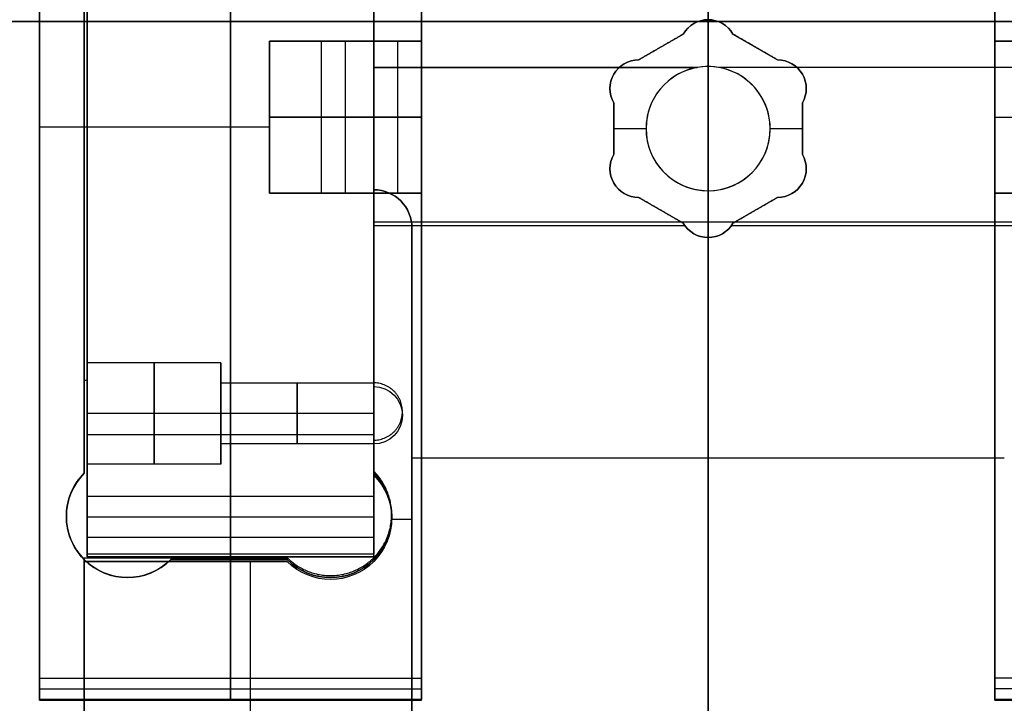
# Model space of a CAD drawing. Header units: millimetres. Extents: x -171 to 4, y -171 to 4.
# Tile 151 of 163: x -119 to -68, y -65 to -30. Entities that reach past the tile are written whole.
import ezdxf

# ---------------------------------------------------------------- set-up
doc = ezdxf.new("R2010")
doc.units = ezdxf.units.MM
doc.layers.add('Layer 01', color=18, linetype='Continuous', true_color=0x000000)

# ---------------------------------------------------------------- blocks, each defined once
blk = doc.blocks.new('tower hold down')
at = {"layer": 'Layer 01', "color": 33, "true_color": 0xbb9c7a}
for p, q in [((0, 51.25, -40), (0, 75.5, -40)), ((0, 53.698, -20), (0, 75.5, -20)), ((-17.5, 34.5, -30), (-17.5, 61.5, -30)), ((0, 53.698, -20), (0, 53.698, -25.5)), ((0, 51.25, -25.5), (0, 53.698, -25.5)), ((-3.636, 51.599, -22.75), (-1.299, 52.948, -22.75)), ((1.299, 52.948, -22.75), (3.636, 51.599, -22.75)), ((-2.467, 52.274, -20), (-2.467, 52.274, -25.5)), ((2.467, 52.274, -20), (2.467, 52.274, -25.5)), ((-0.568, 51.2, -38), (-17.5, 51.2, -38)), ((-9.034, 51.2, -40), (-9.034, 51.2, -36)), ((0, 51.25, -25.5), (0, 51.25, -40)), ((17.5, 51.2, -38), (0.568, 51.2, -38)), ((9.034, 51.2, -40), (9.034, 51.2, -36)), ((-4.935, 50.849, -20), (-4.935, 50.849, -25.5)), ((5.136, 50.099, -20), (5.136, 50.099, -25.5)), ((-4.935, 46.651, -22.75), (-4.935, 49.349, -22.75)), ((4.935, 49.349, -22.75), (4.935, 46.651, -22.75)), ((-17.5, 48, -20), (-17.5, 48, -36)), ((-4.935, 48, -20), (-4.935, 48, -25.5)), ((-4.935, 48, -25.5), (-3.25, 48, -25.5)), ((-3.25, 48, -25.5), (-3.25, 48, -36)), ((3.25, 48, -25.5), (3.25, 48, -36)), ((3.25, 48, -25.5), (4.935, 48, -25.5)), ((4.935, 48, -20), (4.935, 48, -25.5)), ((5.136, 45.901, -20), (5.136, 45.901, -25.5)), ((-4.935, 45.151, -20), (-4.935, 45.151, -25.5)), ((-1.299, 43.052, -22.75), (-3.636, 44.401, -22.75)), ((0, 44.75, -25.5), (0, 44.75, -36)), ((0, 10.35, -36), (0, 44.75, -36)), ((0, 42.302, -25.5), (0, 44.75, -25.5)), ((3.636, 44.401, -22.75), (1.299, 43.052, -22.75)), ((-16.086, 44.214, -40), (-16.086, 44.214, -36)), ((-2.467, 43.726, -20), (-2.467, 43.726, -25.5)), ((2.467, 43.726, -20), (2.467, 43.726, -25.5)), ((-17.5, 42.925, -20), (-1.217, 42.925, -20)), ((-15.5, 42.8, -38), (-15.5, 10.35, -38)), ((1.217, 42.925, -20), (17.5, 42.925, -20)), ((0, 42.302, -20), (0, 42.302, -25.5)), ((0, 10.35, -20), (0, 42.302, -20)), ((-16, 33, -20), (-16, 33, -40)), ((-17.5, 29.875, -30), (-17.5, 31.5, -30)), ((-17.5, 30.688, -20), (-17.5, 30.688, -40)), ((-15.5, 30.775, -36), (15.5, 30.775, -36)), ((-16.563, 27.575, -40), (-15.5, 27.575, -40)), ((-15.5, 26.575, -40), (-15.5, 26.575, -36)), ((-32.65, 11.35, -30), (-32.65, 25.35, -30)), ((-32.65, 25.35, -30), (-22.025, 25.35, -30)), ((-27.338, 25.35, -20), (-27.338, 25.35, -40)), ((-23.944, 10.35, -40), (-23.944, 25.35, -40)), ((-17.5, 25.35, -20), (-17.5, 25.35, -40)), ((-32.65, 18.35, -20), (-32.65, 18.35, -40))]:
    blk.add_line(p, q, dxfattribs=at)
at = {"layer": 'Layer 01', "color": 33, "true_color": 0xbb9c7a, "extrusion": (0, 0, -1)}
for centre in [(0, 48, 25.5), (0, 48, 32.75)]:
    blk.add_circle(centre, 3.25, dxfattribs=at)
for centre, radius, start, end in [((0, 52.198, 20), 1.5, 30, 150), ((0, 52.198, 22.75), 1.5, 30, 150), ((3.636, 50.099, 20), 1.5, 330, 90), ((3.636, 50.099, 22.75), 1.5, 330, 90), ((-3.636, 50.099, 20), 1.5, 90, 210), ((-3.636, 50.099, 22.75), 1.5, 90, 210), ((3.636, 45.901, 20), 1.5, 270, 30), ((3.636, 45.901, 22.75), 1.5, 270, 30), ((-3.636, 45.901, 20), 1.5, 150, 270), ((-3.636, 45.901, 22.75), 1.5, 150, 270), ((17.5, 42.8, 36), 2, 90, 180), ((0, 43.802, 20), 1.5, 210, 330), ((0, 43.802, 22.75), 1.5, 210, 330), ((17.5, 33, 40), 1.5, 90, 270), ((17.5, 33, 20), 1.5, 90, 270), ((17.5, 33, 30), 1.5, 90, 270), ((19.763, 27.613, 40), 3.2, 135, 315), ((19.763, 27.613, 20), 3.2, 135, 315), ((19.763, 27.613, 30), 3.2, 135, 315)]:
    blk.add_arc(centre, radius, start, end, dxfattribs=at)
at = {"layer": 'Layer 01', "color": 33, "true_color": 0xbb9c7a}
for centre, radius, start, end in [((0, 52.198, -25.5), 1.5, 30, 150), ((-3.636, 50.099, -25.5), 1.5, 90, 210), ((3.636, 50.099, -25.5), 1.5, 330, 90), ((0, 48, -36), 3.25, 100.0633, 180), ((0, 48, -36), 3.25, 180, 79.9367), ((0, 48, -40), 3.25, 79.9367, 100.0633), ((-3.636, 45.901, -25.5), 1.5, 150, 270), ((3.636, 45.901, -25.5), 1.5, 270, 30), ((-17.5, 42.8, -40), 2, 0, 90), ((-17.5, 42.8, -38), 2, 0, 90), ((0, 43.802, -25.5), 1.5, 210, 330)]:
    blk.add_arc(centre, radius, start, end, dxfattribs=at)
for points in [[(-17.5, 61.5, -40), (-17.5, 56.35, -40), (-17.5, 51.2, -40)], [(-17.5, 34.5, -20), (-17.5, 48, -20), (-17.5, 61.5, -20)], [(-3.636, 51.599, -20), (-2.467, 52.274, -20), (-1.299, 52.948, -20)], [(-1.299, 52.948, -25.5), (-2.467, 52.274, -25.5), (-3.636, 51.599, -25.5)], [(-1.299, 52.948, -25.5), (-1.299, 52.948, -22.75), (-1.299, 52.948, -20)], [(1.299, 52.948, -20), (1.299, 52.948, -22.75), (1.299, 52.948, -25.5)], [(1.299, 52.948, -20), (2.467, 52.274, -20), (3.636, 51.599, -20)], [(3.636, 51.599, -25.5), (2.467, 52.274, -25.5), (1.299, 52.948, -25.5)], [(-3.636, 51.599, -25.5), (-3.636, 51.599, -22.75), (-3.636, 51.599, -20)], [(3.636, 51.599, -25.5), (3.636, 51.599, -22.75), (3.636, 51.599, -20)], [(-17.5, 51.2, -36), (-17.5, 48, -36), (-17.5, 44.8, -36)], [(-0.568, 51.2, -36), (-9.034, 51.2, -36), (-17.5, 51.2, -36)], [(-17.5, 51.2, -40), (-9.034, 51.2, -40), (-0.568, 51.2, -40)], [(-17.5, 51.2, -40), (-17.5, 51.2, -38), (-17.5, 51.2, -36)], [(-0.568, 51.2, -40), (-0.568, 51.2, -38), (-0.568, 51.2, -36)], [(0.568, 51.2, -36), (0.568, 51.2, -38), (0.568, 51.2, -40)], [(17.5, 51.2, -36), (9.034, 51.2, -36), (0.568, 51.2, -36)], [(17.5, 51.2, -40), (9.034, 51.2, -40), (0.568, 51.2, -40)], [(-4.935, 49.349, -25.5), (-4.935, 49.349, -22.75), (-4.935, 49.349, -20)], [(-4.935, 46.651, -20), (-4.935, 48, -20), (-4.935, 49.349, -20)], [(-4.935, 49.349, -25.5), (-4.935, 48, -25.5), (-4.935, 46.651, -25.5)], [(4.935, 49.349, -20), (4.935, 48, -20), (4.935, 46.651, -20)], [(4.935, 49.349, -25.5), (4.935, 49.349, -22.75), (4.935, 49.349, -20)], [(4.935, 46.651, -25.5), (4.935, 48, -25.5), (4.935, 49.349, -25.5)], [(-4.935, 46.651, -25.5), (-4.935, 46.651, -22.75), (-4.935, 46.651, -20)], [(4.935, 46.651, -25.5), (4.935, 46.651, -22.75), (4.935, 46.651, -20)], [(-17.5, 44.8, -40), (-17.5, 44.8, -38), (-17.5, 44.8, -36)], [(-17.5, 44.8, -40), (-17.5, 39.65, -40), (-17.5, 34.5, -40)], [(-3.636, 44.401, -25.5), (-3.636, 44.401, -22.75), (-3.636, 44.401, -20)], [(-1.299, 43.052, -20), (-2.467, 43.726, -20), (-3.636, 44.401, -20)], [(-3.636, 44.401, -25.5), (-2.467, 43.726, -25.5), (-1.299, 43.052, -25.5)], [(3.636, 44.401, -20), (2.467, 43.726, -20), (1.299, 43.052, -20)], [(1.299, 43.052, -25.5), (2.467, 43.726, -25.5), (3.636, 44.401, -25.5)], [(3.636, 44.401, -25.5), (3.636, 44.401, -22.75), (3.636, 44.401, -20)], [(-15.5, 42.8, -36), (-15.5, 26.575, -36), (-15.5, 10.35, -36)], [(-15.5, 42.8, -36), (-15.5, 42.8, -38), (-15.5, 42.8, -40)], [(-15.5, 10.35, -40), (-15.5, 26.575, -40), (-15.5, 42.8, -40)], [(-1.299, 43.052, -25.5), (-1.299, 43.052, -22.75), (-1.299, 43.052, -20)], [(1.299, 43.052, -25.5), (1.299, 43.052, -22.75), (1.299, 43.052, -20)], [(-17.5, 34.5, -40), (-17.5, 34.5, -30), (-17.5, 34.5, -20)], [(-17.5, 31.5, -40), (-17.5, 30.688, -40), (-17.5, 29.875, -40)], [(-17.5, 31.5, -20), (-17.5, 31.5, -30), (-17.5, 31.5, -40)], [(-17.5, 29.875, -20), (-17.5, 30.688, -20), (-17.5, 31.5, -20)], [(-17.5, 29.875, -40), (-17.5, 29.875, -30), (-17.5, 29.875, -20)], [(-32.65, 25.35, -40), (-32.65, 18.35, -40), (-32.65, 11.35, -40)], [(-22.025, 25.35, -40), (-27.338, 25.35, -40), (-32.65, 25.35, -40)], [(-32.65, 11.35, -20), (-32.65, 18.35, -20), (-32.65, 25.35, -20)], [(-32.65, 25.35, -20), (-32.65, 25.35, -30), (-32.65, 25.35, -40)], [(-22.025, 25.35, -20), (-27.338, 25.35, -20), (-32.65, 25.35, -20)], [(-22.025, 25.35, -20), (-22.025, 25.35, -30), (-22.025, 25.35, -40)]]:
    blk.add_open_spline(points, degree=2, dxfattribs=at)
blk = doc.blocks.new('Base Ring')
at = {"layer": 'Layer 01', "color": 33, "true_color": 0xbb9c7a}
for p, q in [((0, 65.5, -58), (0, 53.5, -58)), ((0, 65.5, -68), (0, 53.5, -68)), ((43.5, 53.5, -63), (-43.5, 53.5, -63)), ((0, 53.5, -58), (0, 53.5, -68))]:
    blk.add_line(p, q, dxfattribs=at)
for points in [[(43.5, 53.5, -58), (0, 53.5, -58), (-43.5, 53.5, -58)], [(-43.5, 53.5, -68), (0, 53.5, -68), (43.5, 53.5, -68)]]:
    blk.add_open_spline(points, degree=2, dxfattribs=at)
blk = doc.blocks.new('Bottom')
at = {"layer": 'Layer 01', "color": 33, "true_color": 0xbb9c7a}
for p, q in [((0, 15.5, -50), (0, 70.5, -50)), ((0, 65.95, -58), (0, 12.875, -58))]:
    blk.add_line(p, q, dxfattribs=at)
blk = doc.blocks.new('Top')
at = {"layer": 'Layer 01', "color": 33, "true_color": 0xbb9c7a}
for p, q in [((0, -84.5), (0, 84.5)), ((0, -70.5, -7), (0, 70.5, -7)), ((-32.65, 65.975, -3.5), (-32.65, 29.875, -3.5)), ((-17.5, 29.875, -3.5), (-17.5, 65.975, -3.5)), ((-32.65, 47.925), (-32.65, 47.925, -7)), ((-17.5, 47.925), (-17.5, 47.925, -7)), ((-32.65, 25.35), (-32.65, 25.35, -7)), ((-28.125, 25.35, -3.5), (-22.025, 25.35, -3.5)), ((-25.075, 25.35), (-25.075, 25.35, -7)), ((-17.5, 25.35), (-17.5, 25.35, -7))]:
    blk.add_line(p, q, dxfattribs=at)
at = {"layer": 'Layer 01', "color": 33, "true_color": 0xbb9c7a, "extrusion": (0, 0, -1)}
for centre, start, end in [((30.387, 27.613), 225, 45), ((30.387, 27.613, 7), 225, 45), ((30.387, 27.613, 3.5), 225, 45), ((19.763, 27.613), 135, 315), ((19.763, 27.613, 7), 135, 315), ((19.763, 27.613, 3.5), 135, 315)]:
    blk.add_arc(centre, 3.2, start, end, dxfattribs=at)
at = {"layer": 'Layer 01', "color": 33, "true_color": 0xbb9c7a}
for points in [[(-32.65, 29.875), (-32.65, 47.925), (-32.65, 65.975)], [(-32.65, 29.875, -7), (-32.65, 47.925, -7), (-32.65, 65.975, -7)], [(-17.5, 65.975), (-17.5, 47.925), (-17.5, 29.875)], [(-17.5, 65.975, -7), (-17.5, 47.925, -7), (-17.5, 29.875, -7)], [(-32.65, 29.875), (-32.65, 29.875, -3.5), (-32.65, 29.875, -7)], [(-17.5, 29.875, -7), (-17.5, 29.875, -3.5), (-17.5, 29.875)], [(-22.025, 25.35), (-25.075, 25.35), (-28.125, 25.35)], [(-22.025, 25.35, -7), (-25.075, 25.35, -7), (-28.125, 25.35, -7)], [(-28.125, 25.35, -7), (-28.125, 25.35, -3.5), (-28.125, 25.35)], [(-22.025, 25.35), (-22.025, 25.35, -3.5), (-22.025, 25.35, -7)]]:
    blk.add_open_spline(points, degree=2, dxfattribs=at)
blk = doc.blocks.new('bar')
at = {"layer": 'Layer 01', "color": 31, "true_color": 0xf3cb7c}
for p, q in [((-22.96, 44.52, 12.5), (-22.96, 52.48, 12.5)), ((-22.96, 52.48, 12.5), (-15, 52.48, 12.5)), ((-20.23, 44.52, -40), (-20.23, 52.48, -40)), ((-18.98, 52.48, -40), (-18.98, 52.48, 65)), ((-18.98, 44.52, 65), (-18.98, 52.48, 65)), ((-17.5, 44.52, -20), (-17.5, 52.48, -20)), ((-16.25, 52.48), (-16.25, 44.52)), ((-15, 52.48, 32.5), (-15, 44.52, 32.5)), ((22.96, 52.48, 12.5), (15, 52.48, 12.5)), ((15, 52.48, 32.5), (15, 44.52, 32.5)), ((16.25, 52.48), (16.25, 44.52)), ((17.5, 44.52, -20), (17.5, 52.48, -20)), ((18.98, 52.48, -40), (18.98, 52.48, 65)), ((18.98, 44.52, 65), (18.98, 52.48, 65)), ((20.23, 44.52, -40), (20.23, 52.48, -40)), ((22.96, 44.52, 12.5), (22.96, 52.48, 12.5)), ((-17.5, 48.5, -40), (-22.96, 48.5, -40)), ((-22.96, 48.5, -40), (-22.96, 48.5, 65)), ((-22.96, 48.5, 65), (-15, 48.5, 65)), ((-17.5, 48.5, -40), (-17.5, 48.5)), ((-15, 48.5), (-17.5, 48.5)), ((-15, 48.5), (-15, 48.5, 65)), ((15, 48.5), (17.5, 48.5)), ((15, 48.5), (15, 48.5, 65)), ((15, 48.5, 65), (22.96, 48.5, 65)), ((17.5, 48.5, -40), (22.96, 48.5, -40)), ((17.5, 48.5, -40), (17.5, 48.5)), ((22.96, 48.5, -40), (22.96, 48.5, 65)), ((-15, 44.52, 12.5), (-22.96, 44.52, 12.5)), ((-18.98, 44.52, -40), (-18.98, 44.52, 65)), ((15, 44.52, 12.5), (22.96, 44.52, 12.5)), ((18.98, 44.52, -40), (18.98, 44.52, 65))]:
    blk.add_line(p, q, dxfattribs=at)
for points in [[(-22.96, 44.52, -40), (-22.96, 48.5, -40), (-22.96, 52.48, -40)], [(-22.96, 52.48, -40), (-20.23, 52.48, -40), (-17.5, 52.48, -40)], [(-22.96, 52.48, 65), (-22.96, 48.5, 65), (-22.96, 44.52, 65)], [(-22.96, 52.48, -40), (-22.96, 52.48, 12.5), (-22.96, 52.48, 65)], [(-15, 52.48, 65), (-18.98, 52.48, 65), (-22.96, 52.48, 65)], [(-17.5, 52.48, -40), (-17.5, 48.5, -40), (-17.5, 44.52, -40)], [(-17.5, 52.48, -40), (-17.5, 52.48, -20), (-17.5, 52.48)], [(-17.5, 52.48), (-17.5, 48.5), (-17.5, 44.52)], [(-17.5, 52.48), (-16.25, 52.48), (-15, 52.48)], [(-15, 52.48), (-15, 48.5), (-15, 44.52)], [(-15, 44.52, 65), (-15, 48.5, 65), (-15, 52.48, 65)], [(-15, 52.48, 65), (-15, 52.48, 32.5), (-15, 52.48)], [(15, 52.48, 65), (18.98, 52.48, 65), (22.96, 52.48, 65)], [(17.5, 52.48), (16.25, 52.48), (15, 52.48)], [(15, 52.48), (15, 52.48, 32.5), (15, 52.48, 65)], [(15, 52.48), (15, 48.5), (15, 44.52)], [(15, 44.52, 65), (15, 48.5, 65), (15, 52.48, 65)], [(17.5, 52.48, -40), (17.5, 48.5, -40), (17.5, 44.52, -40)], [(22.96, 52.48, -40), (20.23, 52.48, -40), (17.5, 52.48, -40)], [(17.5, 52.48, -40), (17.5, 52.48, -20), (17.5, 52.48)], [(17.5, 52.48), (17.5, 48.5), (17.5, 44.52)], [(22.96, 44.52, -40), (22.96, 48.5, -40), (22.96, 52.48, -40)], [(22.96, 52.48, 65), (22.96, 48.5, 65), (22.96, 44.52, 65)], [(22.96, 52.48, -40), (22.96, 52.48, 12.5), (22.96, 52.48, 65)], [(-17.5, 44.52, -40), (-20.23, 44.52, -40), (-22.96, 44.52, -40)], [(-22.96, 44.52, 65), (-22.96, 44.52, 12.5), (-22.96, 44.52, -40)], [(-22.96, 44.52, 65), (-18.98, 44.52, 65), (-15, 44.52, 65)], [(-17.5, 44.52), (-17.5, 44.52, -20), (-17.5, 44.52, -40)], [(-15, 44.52), (-16.25, 44.52), (-17.5, 44.52)], [(-15, 44.52, 65), (-15, 44.52, 32.5), (-15, 44.52)], [(15, 44.52), (16.25, 44.52), (17.5, 44.52)], [(15, 44.52), (15, 44.52, 32.5), (15, 44.52, 65)], [(22.96, 44.52, 65), (18.98, 44.52, 65), (15, 44.52, 65)], [(17.5, 44.52, -40), (20.23, 44.52, -40), (22.96, 44.52, -40)], [(17.5, 44.52), (17.5, 44.52, -20), (17.5, 44.52, -40)], [(22.96, 44.52, 65), (22.96, 44.52, 12.5), (22.96, 44.52, -40)]]:
    blk.add_open_spline(points, degree=2, dxfattribs=at)
blk = doc.blocks.new('tower')
at = {"layer": 'Layer 01', "color": 33, "true_color": 0xbb9c7a}
for p, q in [((-35, 18, 32.5), (-35, 78, 32.5)), ((-15, 52.48, 32.5), (-15, 78, 32.5)), ((15, 52.48, 32.5), (15, 78, 32.5)), ((-25, 19.141, 65), (-25, 76.859, 65)), ((-32.5, 25.5, -20), (-32.5, 70.5, -20)), ((-25, 70.5, -40), (-25, 25.5, -40)), ((-17.5, 52.48, -20), (-17.5, 70.5, -20)), ((-22.96, 52.48, 12.5), (-15, 52.48, 12.5)), ((-22.96, 44.52, 12.5), (-22.96, 52.48, 12.5)), ((-18.98, 52.48, -40), (-18.98, 52.48, 65)), ((22.96, 52.48, 12.5), (15, 52.48, 12.5)), ((-22.96, 48.5, -40), (-22.96, 48.5, 65)), ((-35, 48), (-32.5, 48)), ((-35, 48), (-35, 48, 65)), ((-35, 48, 65), (-22.96, 48, 65)), ((-32.5, 48, -40), (-22.96, 48, -40)), ((-32.5, 48, -40), (-32.5, 48)), ((-15, 44.52, 12.5), (-22.96, 44.52, 12.5)), ((-18.98, 44.52, -40), (-18.98, 44.52, 65)), ((-17.5, 25.5, -20), (-17.5, 44.52, -20)), ((-15, 18, 32.5), (-15, 44.52, 32.5)), ((15, 18, 32.5), (15, 44.52, 32.5)), ((15, 44.52, 12.5), (22.96, 44.52, 12.5)), ((-25.5, 35.65, -30), (-32.5, 35.65, -30)), ((-25.5, 34.588, -30), (-25.5, 35.65, -30)), ((-17.5, 34.588, -30), (-25.5, 34.588, -30)), ((-17.5, 35.01, -40), (-17.5, 35.01)), ((-25.5, 33, -27.35), (-32.5, 33, -27.35)), ((-25.5, 33, -32.65), (-32.5, 33, -32.65)), ((-17.5, 33, -28.413), (-25.5, 33, -28.412)), ((-17.5, 33, -31.587), (-25.5, 33, -31.588)), ((-25.5, 33, -27.35), (-25.5, 33, -28.413)), ((-25.5, 33, -31.587), (-25.5, 33, -32.65)), ((-17.5, 31.875, -3.2), (-32.5, 31.875, -3.2)), ((-17.5, 31.413, -30), (-25.5, 31.413, -30)), ((-25.5, 30.35, -30), (-25.5, 31.413, -30)), ((-15, 31.26), (-15, 31.26, 65)), ((15, 31.26), (15, 31.26, 65)), ((-25.5, 30.35, -30), (-32.5, 30.35, -30)), ((-25, 26.5, -6.4), (-25, 28.675, -6.4)), ((-25, 28.675), (-25, 18)), ((-32.5, 27.588, -6.4), (-17.5, 27.588, -6.4)), ((-32.5, 25.5, -23.7), (-17.5, 25.5, -23.7)), ((-25, 25.5, -40), (-25, 25.5, -7.4)), ((-25, 18.026, 40.57), (-25, 19.141, 65)), ((-35, 18.583, 52.785), (-15, 18.583, 52.785)), ((35, 18.583, 52.785), (15, 18.583, 52.785)), ((-35, 18, 19.715), (-15, 18, 19.715)), ((-25, 18), (-25, 18, 39.43)), ((35, 18, 19.715), (15, 18, 19.715))]:
    blk.add_line(p, q, dxfattribs=at)
at = {"layer": 'Layer 01', "color": 33, "true_color": 0xbb9c7a, "extrusion": (-1, 0, 0)}
for centre, radius in [((-33, -30, 32.5), 2.65), ((-33, -30, 29), 2.65), ((-33, -30, 25.5), 2.65), ((-33, -30, 21.5), 1.588), ((-33, -30, 17.5), 1.587)]:
    blk.add_circle(centre, radius, dxfattribs=at)
at = {"layer": 'Layer 01', "color": 33, "true_color": 0xbb9c7a, "extrusion": (1, 0, 0)}
blk.add_circle((33, -30, -25.5), 1.587, dxfattribs=at)
at = {"layer": 'Layer 01', "color": 33, "true_color": 0xbb9c7a, "extrusion": (-1, 0, 0)}
for centre, radius, start, end in [((-28.675, -3.2, 32.5), 3.2, 90, 270), ((-28.675, -3.2, 25), 3.2, 90, 270), ((-28.675, -3.2, 17.5), 3.2, 90, 270), ((-26.5, -7.4, 25), 1, 360, 90), ((-26.5, -7.4, 17.5), 1, 0, 90), ((-43, 39.43, 25), 25, 360, 2.6127), ((-43, 39.43, 15), 25, 360, 2.6127)]:
    blk.add_arc(centre, radius, start, end, dxfattribs=at)
at = {"layer": 'Layer 01', "color": 33, "true_color": 0xbb9c7a, "extrusion": (1, 0, 0)}
for centre, radius, start in [((26.5, -7.4, -32.5), 1, 90), ((43, 39.43, -35), 25, 177.3873), ((43, 39.43, 15), 25, 177.3873)]:
    blk.add_arc(centre, radius, start, 180, dxfattribs=at)
at = {"layer": 'Layer 01', "color": 33, "true_color": 0xbb9c7a}
for points in [[(-35, 78), (-35, 48), (-35, 18)], [(-15, 52.48), (-15, 65.24), (-15, 78)], [(15, 52.48), (15, 65.24), (15, 78)], [(-35, 76.859, 65), (-35, 48, 65), (-35, 19.141, 65)], [(-15, 76.859, 65), (-15, 64.67, 65), (-15, 52.48, 65)], [(15, 76.859, 65), (15, 64.67, 65), (15, 52.48, 65)], [(-32.5, 70.5, -40), (-32.5, 48, -40), (-32.5, 25.5, -40)], [(-17.5, 52.48, -40), (-17.5, 61.49, -40), (-17.5, 70.5, -40)], [(-32.5, 67.325), (-32.5, 48), (-32.5, 28.675)], [(-17.5, 67.325), (-17.5, 59.903), (-17.5, 52.48)], [(-22.96, 52.48, -40), (-20.23, 52.48, -40), (-17.5, 52.48, -40)], [(-22.96, 44.52, -40), (-22.96, 48.5, -40), (-22.96, 52.48, -40)], [(-15, 52.48, 65), (-18.98, 52.48, 65), (-22.96, 52.48, 65)], [(-22.96, 52.48, 65), (-22.96, 52.48, 12.5), (-22.96, 52.48, -40)], [(-22.96, 52.48, 65), (-22.96, 48.5, 65), (-22.96, 44.52, 65)], [(-17.5, 52.48), (-16.25, 52.48), (-15, 52.48)], [(-17.5, 52.48), (-17.5, 52.48, -20), (-17.5, 52.48, -40)], [(-15, 52.48), (-15, 52.48, 32.5), (-15, 52.48, 65)], [(17.5, 52.48), (16.25, 52.48), (15, 52.48)], [(15, 52.48, 65), (15, 52.48, 32.5), (15, 52.48)], [(15, 52.48, 65), (18.98, 52.48, 65), (22.96, 52.48, 65)], [(-17.5, 44.52, -40), (-20.23, 44.52, -40), (-22.96, 44.52, -40)], [(-22.96, 44.52, 65), (-22.96, 44.52, 12.5), (-22.96, 44.52, -40)], [(-22.96, 44.52, 65), (-18.98, 44.52, 65), (-15, 44.52, 65)], [(-17.5, 25.5, -40), (-17.5, 35.01, -40), (-17.5, 44.52, -40)], [(-17.5, 44.52), (-17.5, 36.598), (-17.5, 28.675)], [(-15, 44.52), (-16.25, 44.52), (-17.5, 44.52)], [(-17.5, 44.52, -40), (-17.5, 44.52, -20), (-17.5, 44.52)], [(-15, 18), (-15, 31.26), (-15, 44.52)], [(-15, 44.52, 65), (-15, 31.83, 65), (-15, 19.141, 65)], [(-15, 44.52), (-15, 44.52, 32.5), (-15, 44.52, 65)], [(15, 18), (15, 31.26), (15, 44.52)], [(15, 44.52), (16.25, 44.52), (17.5, 44.52)], [(15, 44.52, 65), (15, 31.83, 65), (15, 19.141, 65)], [(15, 44.52), (15, 44.52, 32.5), (15, 44.52, 65)], [(22.96, 44.52, 65), (18.98, 44.52, 65), (15, 44.52, 65)], [(-32.5, 28.675, -6.4), (-32.5, 27.588, -6.4), (-32.5, 26.5, -6.4)], [(-32.5, 28.675, -6.4), (-25, 28.675, -6.4), (-17.5, 28.675, -6.4)], [(-32.5, 28.675), (-25, 28.675), (-17.5, 28.675)], [(-17.5, 28.675, -6.4), (-17.5, 27.588, -6.4), (-17.5, 26.5, -6.4)], [(-17.5, 26.5, -6.4), (-25, 26.5, -6.4), (-32.5, 26.5, -6.4)], [(-32.5, 25.5, -7.4), (-25, 25.5, -7.4), (-17.5, 25.5, -7.4)], [(-32.5, 25.5, -40), (-32.5, 25.5, -23.7), (-32.5, 25.5, -7.4)], [(-17.5, 25.5, -40), (-25, 25.5, -40), (-32.5, 25.5, -40)], [(-17.5, 25.5, -7.4), (-17.5, 25.5, -23.7), (-17.5, 25.5, -40)], [(-35, 19.141, 65), (-25, 19.141, 65), (-15, 19.141, 65)], [(-35, 19.141, 65), (-35, 18.583, 52.785), (-35, 18.026, 40.57)], [(-15, 19.141, 65), (-15, 18.583, 52.785), (-15, 18.026, 40.57)], [(35, 19.141, 65), (25, 19.141, 65), (15, 19.141, 65)], [(15, 19.141, 65), (15, 18.583, 52.785), (15, 18.026, 40.57)], [(-15, 18.026, 40.57), (-25, 18.026, 40.57), (-35, 18.026, 40.57)], [(-35, 18), (-35, 18, 19.715), (-35, 18, 39.43)], [(-15, 18), (-25, 18), (-35, 18)], [(-35, 18, 39.43), (-25, 18, 39.43), (-15, 18, 39.43)], [(-15, 18, 39.43), (-15, 18, 19.715), (-15, 18)], [(35, 18.026, 40.57), (25, 18.026, 40.57), (15, 18.026, 40.57)], [(35, 18, 39.43), (25, 18, 39.43), (15, 18, 39.43)], [(15, 18, 39.43), (15, 18, 19.715), (15, 18)], [(15, 18), (25, 18), (35, 18)]]:
    blk.add_open_spline(points, degree=2, dxfattribs=at)

msp = doc.modelspace()

# ---------------------------------------------------------------- linework, layer by layer
at = {"layer": 'Layer 01'}
for p, q in [((-83.107, -7.507, 37), (-83.107, -72.657, 37)), ((-115.607, -57.607, 37), (-115.607, -12.607, 37)), ((-108.107, -12.607, 17), (-108.107, -57.607, 17)), ((-83.107, -67.607, 7), (-83.107, -12.607, 7)), ((-83.107, -153.607, 50), (-83.107, -12.607, 50)), ((-83.107, -12.607, 17), (-83.107, -72.657, 17)), ((-103.337, -38.587, 17), (-103.337, -30.627, 17)), ((-100.607, -34.607, 17), (-106.067, -34.607, 17)), ((-100.607, -34.607, 37), (-100.607, -34.607, 50)), ((-115.757, -35.182, 50.1), (-115.757, -35.182, 50)), ((-115.607, -35.107, 17), (-106.067, -35.107, 17)), ((-115.607, -35.107, 17), (-115.607, -35.107, 50.1)), ((-100.607, -40.082, 37), (-65.607, -40.082, 37)), ((-100.607, -40.082, 17), (-65.607, -40.082, 17)), ((-108.607, -47.457, 27), (-115.607, -47.457, 27)), ((-108.607, -48.519, 27), (-108.607, -47.457, 27)), ((-115.757, -48.374, 50.1), (-115.607, -48.374, 50.1)), ((-100.607, -48.097, 37), (-100.607, -48.097, 50)), ((-100.607, -48.519, 27), (-108.607, -48.519, 27)), ((-100.607, -51.507, 37), (-100.607, -48.507, 37)), ((-108.607, -50.107, 29.65), (-115.607, -50.107, 29.65)), ((-108.607, -50.107, 24.35), (-115.607, -50.107, 24.35)), ((-100.607, -50.107, 28.587), (-108.607, -50.107, 28.588)), ((-100.607, -50.107, 25.413), (-108.607, -50.107, 25.412)), ((-108.607, -50.107, 29.65), (-108.607, -50.107, 28.587)), ((-108.607, -50.107, 25.413), (-108.607, -50.107, 24.35)), ((-100.607, -51.694, 27), (-108.607, -51.694, 27)), ((-108.607, -52.757, 27), (-108.607, -51.694, 27)), ((-108.607, -52.757, 27), (-115.607, -52.757, 27)), ((-100.607, -57.607, 37), (-100.607, -53.131, 37)), ((-115.607, -57.607, 33.3), (-100.607, -57.607, 33.3)), ((-108.107, -57.607, 17), (-108.107, -57.607, 49.6)), ((-115.757, -57.757, 50.1), (-115.757, -57.757, 50)), ((-108.182, -57.757, 50.1), (-108.182, -57.757, 50)), ((-100.607, -57.757, 50.1), (-100.607, -57.757, 50))]:
    msp.add_line(p, q, dxfattribs=at)
at = {"layer": 'Layer 01', "extrusion": (-1, 0, 0)}
for centre, radius in [((50.107, 27, 115.607), 2.65), ((50.107, 27, 112.107), 2.65), ((50.107, 27, 108.607), 2.65), ((50.107, 27, 104.607), 1.588)]:
    msp.add_circle(centre, radius, dxfattribs=at)
at = {"layer": 'Layer 01', "extrusion": (1, 0, 0)}
msp.add_circle((-50.107, 27, -108.607), 1.587, dxfattribs=at)
at = {"layer": 'Layer 01', "extrusion": (-1, 0, 0)}
for centre, radius, start, end in [((50.107, 27, 100.607), 1.588, 28.1288, 331.8712), ((50.107, 27, 100.607), 1.587, 360, 28.1288), ((50.107, 27, 100.607), 1.587, 331.8712, 0), ((56.607, 49.6, 108.107), 1, 360, 30), ((56.607, 49.6, 100.607), 1, 0, 30)]:
    msp.add_arc(centre, radius, start, end, dxfattribs=at)
at = {"layer": 'Layer 01', "extrusion": (0, 0, -1)}
for centre, start, end in [((113.494, -55.494, -50), 225, 45), ((102.869, -55.494, -50), 135, 315)]:
    msp.add_arc(centre, 3.2, start, end, dxfattribs=at)
at = {"layer": 'Layer 01'}
for centre, start, end in [((-113.494, -55.494, 50.1), 135, 315), ((-102.869, -55.494, 50.1), 225, 45)]:
    msp.add_arc(centre, 3.2, start, end, dxfattribs=at)
at = {"layer": 'Layer 01', "extrusion": (1, 0, 0)}
msp.add_arc((-56.607, 49.6, -115.607), 1, 150, 180, dxfattribs=at)
at = {"layer": 'Layer 01'}
for points in [[(-115.607, -12.607, 17), (-115.607, -35.107, 17), (-115.607, -57.607, 17)], [(-115.607, -12.741, 50.1), (-115.607, -35.107, 50.1), (-115.607, -57.473, 50.1)], [(-115.757, -53.231, 50), (-115.757, -35.182, 50), (-115.757, -17.132, 50)], [(-115.757, -53.231, 50.1), (-115.757, -35.182, 50.1), (-115.757, -17.132, 50.1)], [(-100.607, -17.132, 50), (-100.607, -23.879, 50), (-100.607, -30.627, 50)], [(-100.607, -30.627, 17), (-100.607, -26.067, 17), (-100.607, -21.507, 17)], [(-100.607, -30.627, 37), (-100.607, -26.067, 37), (-100.607, -21.507, 37)], [(-106.067, -30.627, 17), (-103.337, -30.627, 17), (-100.607, -30.627, 17)], [(-106.067, -38.587, 17), (-106.067, -34.607, 17), (-106.067, -30.627, 17)], [(-100.607, -30.627, 50), (-100.607, -34.607, 50), (-100.607, -38.587, 50)], [(-100.607, -38.587, 17), (-100.607, -34.607, 17), (-100.607, -30.627, 17)], [(-100.607, -30.627, 37), (-100.607, -30.627, 43.5), (-100.607, -30.627, 50)], [(-100.607, -38.587, 37), (-100.607, -34.607, 37), (-100.607, -30.627, 37)], [(-100.607, -38.587, 17), (-103.337, -38.587, 17), (-106.067, -38.587, 17)], [(-100.607, -38.587, 50), (-100.607, -45.909, 50), (-100.607, -53.231, 50)], [(-100.607, -38.587, 50), (-100.607, -38.587, 43.5), (-100.607, -38.587, 37)], [(-100.607, -48.507, 37), (-100.607, -43.547, 37), (-100.607, -38.587, 37)], [(-100.607, -48.507, 17), (-100.607, -43.547, 17), (-100.607, -38.587, 17)], [(-100.607, -48.507, 37), (-100.607, -48.507, 27), (-100.607, -48.507, 17)], [(-100.607, -51.507, 17), (-100.607, -50.007, 17), (-100.607, -48.507, 17)], [(-99.107, -50.007, 37), (-99.107, -50.007, 27), (-99.107, -50.007, 17)], [(-100.607, -53.131, 37), (-100.607, -52.319, 37), (-100.607, -51.507, 37)], [(-100.607, -51.507, 37), (-100.607, -51.507, 32.374), (-100.607, -51.507, 27.748)], [(-100.607, -51.507, 26.252), (-100.607, -51.507, 21.626), (-100.607, -51.507, 17)], [(-100.607, -53.131, 17), (-100.607, -52.319, 17), (-100.607, -51.507, 17)], [(-100.607, -51.507, 27.748), (-100.607, -51.507, 27), (-100.607, -51.507, 26.252)], [(-100.607, -51.694, 27), (-100.607, -51.6, 27), (-100.607, -51.507, 27)], [(-115.757, -53.231, 50.1), (-115.757, -53.231, 50.05), (-115.757, -53.231, 50)], [(-100.607, -57.607, 17), (-100.607, -55.369, 17), (-100.607, -53.131, 17)], [(-100.607, -53.131, 37), (-100.607, -53.131, 27), (-100.607, -53.131, 17)], [(-100.607, -53.231, 50), (-100.607, -53.231, 50.05), (-100.607, -53.231, 50.1)], [(-100.607, -53.231, 50.1), (-100.607, -55.352, 50.1), (-100.607, -57.473, 50.1)], [(-115.757, -71.657, 37), (-115.757, -64.657, 37), (-115.757, -57.657, 37)], [(-115.757, -57.657, 37), (-115.757, -57.657, 27), (-115.757, -57.657, 17)], [(-115.757, -71.657, 17), (-115.757, -64.657, 17), (-115.757, -57.657, 17)], [(-115.757, -57.657, 37), (-110.444, -57.657, 37), (-105.132, -57.657, 37)], [(-115.757, -57.657, 17), (-110.444, -57.657, 17), (-105.132, -57.657, 17)], [(-115.757, -71.657, 27), (-115.757, -64.657, 27), (-115.757, -57.657, 27)], [(-115.757, -57.657, 27), (-110.444, -57.657, 27), (-105.132, -57.657, 27)], [(-100.607, -57.473, 50.1), (-108.107, -57.473, 50.1), (-115.607, -57.473, 50.1)], [(-115.607, -57.607, 49.6), (-108.107, -57.607, 49.6), (-100.607, -57.607, 49.6)], [(-115.607, -57.607, 17), (-115.607, -57.607, 33.3), (-115.607, -57.607, 49.6)], [(-100.607, -57.607, 17), (-108.107, -57.607, 17), (-115.607, -57.607, 17)], [(-110.444, -57.657, 37), (-110.444, -57.657, 27), (-110.444, -57.657, 17)], [(-105.132, -57.657, 37), (-105.132, -57.657, 27), (-105.132, -57.657, 17)], [(-100.607, -57.607, 49.6), (-100.607, -57.607, 33.3), (-100.607, -57.607, 17)], [(-100.607, -57.657, 37), (-100.607, -57.657, 27), (-100.607, -57.657, 17)], [(-105.132, -57.757, 50), (-108.182, -57.757, 50), (-111.231, -57.757, 50)], [(-111.231, -57.757, 50), (-111.231, -57.757, 50.05), (-111.231, -57.757, 50.1)], [(-105.132, -57.757, 50.1), (-108.182, -57.757, 50.1), (-111.231, -57.757, 50.1)], [(-105.132, -57.757, 50.1), (-105.132, -57.757, 50.05), (-105.132, -57.757, 50)], [(-115.757, -64.657, 37), (-115.757, -64.657, 27), (-115.757, -64.657, 17)]]:
    msp.add_open_spline(points, degree=2, dxfattribs=at)
for points, weights, knots in [([(-100.607, -51.507, 37), (-99.107, -51.507, 37), (-99.107, -50.007, 37), (-99.107, -48.507, 37), (-100.607, -48.507, 37)], [1, 0.707106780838, 1, 0.707106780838, 1], [143.758241, 143.758241, 143.758241, 146.114435, 146.114435, 148.47063, 148.47063, 148.47063]), ([(-100.607, -51.507, 17), (-99.107, -51.507, 17), (-99.107, -50.007, 17), (-99.107, -48.507, 17), (-100.607, -48.507, 17)], [1, 0.707106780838, 1, 0.707106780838, 1], [143.758241, 143.758241, 143.758241, 146.114435, 146.114435, 148.47063, 148.47063, 148.47063]), ([(-100.607, -51.507, 27), (-99.107, -51.507, 27), (-99.107, -50.007, 27), (-99.107, -48.507, 27), (-100.607, -48.507, 27)], [1, 0.707106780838, 1, 0.707106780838, 1], [143.758241, 143.758241, 143.758241, 146.114435, 146.114435, 148.47063, 148.47063, 148.47063]), ([(-105.132, -57.657, 37), (-102.869, -59.919, 37), (-100.607, -57.657, 37), (-98.344, -55.394, 37), (-100.607, -53.131, 37)], [1, 0.707106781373, 1, 0.707106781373, 1], [132.080628, 132.080628, 132.080628, 137.107176, 137.107176, 142.133724, 142.133724, 142.133724]), ([(-105.132, -57.657, 17), (-102.869, -59.919, 17), (-100.607, -57.657, 17), (-98.344, -55.394, 17), (-100.607, -53.131, 17)], [1, 0.707106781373, 1, 0.707106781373, 1], [132.080628, 132.080628, 132.080628, 137.107176, 137.107176, 142.133724, 142.133724, 142.133724]), ([(-105.132, -57.657, 27), (-102.869, -59.919, 27), (-100.607, -57.657, 27), (-98.344, -55.394, 27), (-100.607, -53.131, 27)], [1, 0.707106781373, 1, 0.707106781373, 1], [132.080628, 132.080628, 132.080628, 137.107176, 137.107176, 142.133724, 142.133724, 142.133724])]:
    msp.add_rational_spline(points, weights, degree=2, knots=knots, dxfattribs=at)

# ---------------------------------------------------------------- block references
for name, p in [('Bottom', (-83.107, -83.107, 57)), ('Top', (-83.107, -83.107, 57)), ('tower', (-83.107, -83.107, 57)), ('tower hold down', (-83.107, -83.207, 57)), ('Base Ring', (-83.107, -83.107, 57)), ('bar', (-83.107, -83.107, 57))]:
    msp.add_blockref(name, p, dxfattribs=at)

doc.saveas('drawing.dxf')
